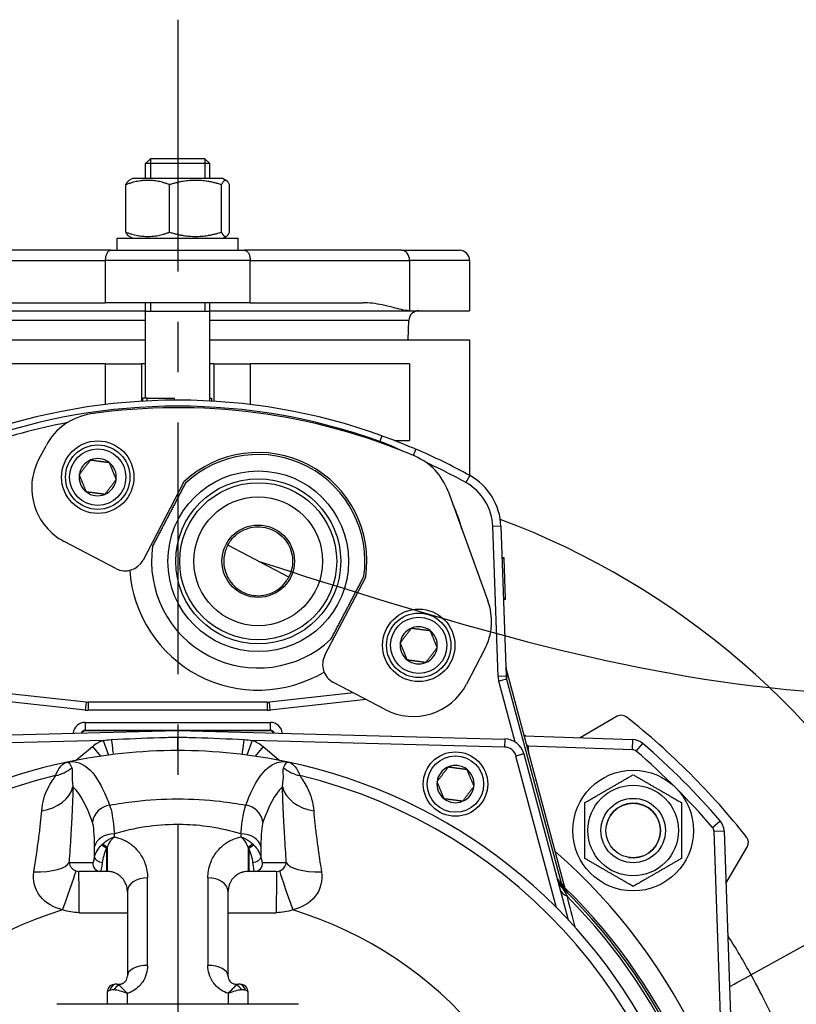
# Model space of a CAD drawing. Header units: millimetres. Extents: x 0 to 5940, y 0 to 4200.
# Tile 35 of 52: x 913 to 1106, y 3282 to 3527. Entities that reach past the tile are written whole.
import ezdxf

# ---------------------------------------------------------------- set-up
doc = ezdxf.new("R2010")
doc.units = ezdxf.units.MM
doc.header["$LTSCALE"] = 50
doc.linetypes.add('MITTE', pattern=[2, 1.25, -0.25, 0.25, -0.25])
for name, color, linetype in [('02-LINIE-035', 2, 'CONTINUOUS'), ('03-LINIE-050', 3, 'CONTINUOUS'), ('05-ACHSE', 1, 'MITTE')]:
    doc.layers.add(name, color=color, linetype=linetype)

msp = doc.modelspace()

# ---------------------------------------------------------------- linework, layer by layer
at = {"layer": '02-LINIE-035'}
for p, q in [((945.39, 3492.06), (944.03, 3490.84)), ((960.03, 3490.84), (944.03, 3490.84)), ((944.03, 3487.06), (944.03, 3490.84)), ((945.23, 3491.92), (945.23, 3487.06)), ((945.39, 3492.06), (958.66, 3492.06)), ((958.66, 3492.06), (960.03, 3490.84)), ((958.82, 3487.06), (958.82, 3491.92)), ((960.03, 3487.06), (960.03, 3490.84)), ((940.78, 3487.06), (939.9, 3486.56)), ((963.28, 3487.06), (940.78, 3487.06)), ((963.28, 3487.06), (964.16, 3486.56)), ((939.15, 3473.77), (939.15, 3485.56)), ((950.01, 3473.77), (950.01, 3485.56)), ((962.89, 3473.77), (962.89, 3485.56)), ((964.91, 3473.77), (964.91, 3485.56)), ((937.03, 3472.26), (967.03, 3472.26)), ((937.03, 3469.26), (937.03, 3472.26)), ((940.78, 3472.26), (939.9, 3472.77)), ((963.28, 3472.26), (964.16, 3472.77)), ((967.03, 3469.26), (967.03, 3472.26)), ((935.43, 3469.26), (896.42, 3469.26)), ((935.43, 3469.26), (943.14, 3469.26)), ((943.14, 3469.26), (960.92, 3469.26)), ((960.92, 3469.26), (968.63, 3469.26)), ((1007.64, 3469.26), (968.63, 3469.26)), ((1007.64, 3469.26), (1022.03, 3469.26)), ((894.43, 3466.76), (934.03, 3466.76)), ((970.03, 3466.76), (934.03, 3466.76)), ((934.03, 3466.76), (934.03, 3456.26)), ((970.03, 3466.76), (1009.62, 3466.76)), ((970.03, 3456.26), (970.03, 3466.76)), ((1024.53, 3466.76), (1009.62, 3466.76)), ((1009.62, 3466.76), (1009.62, 3454.26)), ((1024.53, 3466.76), (1024.53, 3454.26)), ((894.43, 3454.26), (944.03, 3454.26)), ((905.98, 3456.26), (934.03, 3456.26)), ((970.03, 3456.26), (934.03, 3456.26)), ((944.03, 3432.56), (944.03, 3456.26)), ((945.23, 3456.26), (945.23, 3454.06)), ((958.82, 3454.06), (958.82, 3456.26)), ((960.03, 3432.56), (960.03, 3456.26)), ((960.03, 3454.26), (1009.62, 3454.26)), ((970.03, 3456.26), (998.08, 3456.26)), ((1009.62, 3454.26), (1024.53, 3454.26)), ((944.03, 3451.85), (894.61, 3451.85)), ((960.03, 3454.06), (944.03, 3454.06)), ((1009.44, 3451.85), (960.03, 3451.85)), ((1009.28, 3447.06), (1009.44, 3451.85)), ((879.53, 3447.06), (944.03, 3447.06)), ((960.03, 3447.06), (1024.53, 3447.06)), ((1024.53, 3447.06), (1024.53, 3413.38)), ((934.03, 3441.06), (894.43, 3441.06)), ((934.03, 3441.06), (943.03, 3441.06)), ((934.03, 3441.06), (934.03, 3430.98)), ((943.03, 3441.06), (943.03, 3431.79)), ((944.03, 3441.06), (943.03, 3441.06)), ((961.03, 3441.06), (960.03, 3441.06)), ((961.03, 3441.06), (961.03, 3431.79)), ((961.03, 3441.06), (970.03, 3441.06)), ((970.03, 3441.06), (970.03, 3430.98)), ((1009.62, 3441.06), (970.03, 3441.06)), ((1009.62, 3441.06), (1009.62, 3422.06)), ((944.45, 3432.56), (943.37, 3432.56)), ((943.37, 3431.81), (943.37, 3432.56)), ((944.45, 3431.87), (944.45, 3432.56)), ((944.45, 3432.56), (951.22, 3432.56)), ((951.22, 3432.06), (951.22, 3432.56)), ((959.99, 3432.56), (960.41, 3432.56)), ((959.99, 3431.85), (959.99, 3432.56)), ((960.41, 3432.56), (960.41, 3431.83)), ((1002.75, 3423.23), (1002.24, 3421.82)), ((917.48, 3417.23), (919.32, 3420.74)), ((1002.24, 3421.82), (1002.15, 3421.57)), ((1005.88, 3422.06), (1009.62, 3422.06)), ((1011.17, 3419.91), (1010.49, 3418.33)), ((1024.58, 3413.35), (1023.61, 3411.6)), ((953.55, 3411.75), (943.41, 3392.37)), ((1019.18, 3409.46), (1029.09, 3382.24)), ((1032.32, 3400.75), (1030.32, 3400.68)), ((1031.62, 3363.44), (1030.32, 3400.68)), ((1032.32, 3400.75), (1033.62, 3363.51)), ((936.66, 3390.26), (923.81, 3396.99)), ((979.6, 3388.1), (964.45, 3396.03)), ((1033.09, 3392.94), (1032.59, 3392.92)), ((1033.09, 3392.77), (1032.59, 3392.75)), ((1033.09, 3392.77), (1033.09, 3392.94)), ((1033.45, 3382.73), (1033.09, 3392.77)), ((988.59, 3368.72), (998.74, 3388.1)), ((1033.45, 3382.73), (1032.95, 3382.72)), ((1033.45, 3382.6), (1032.95, 3382.59)), ((1033.45, 3382.6), (1033.45, 3382.73)), ((1028.28, 3370.15), (1023.79, 3361.58)), ((1033.62, 3365.5), (1033.62, 3365.5)), ((1048.46, 3310.13), (1033.62, 3365.5)), ((1033.62, 3365.49), (1033.72, 3362.82)), ((1048.46, 3310.13), (1033.62, 3365.49)), ((929.26, 3357.09), (890.64, 3361.3)), ((1003.55, 3355.24), (990.7, 3361.97)), ((1033.62, 3363.51), (1031.62, 3363.44)), ((1033.72, 3362.82), (1031.79, 3362.3)), ((1035.84, 3347.16), (1031.79, 3362.3)), ((1033.72, 3362.82), (1047.28, 3312.21)), ((929.04, 3355.1), (890.43, 3359.31)), ((995.68, 3359.37), (974.8, 3357.09)), ((929.26, 3357.09), (929.04, 3355.1)), ((974.26, 3357.06), (929.8, 3357.06)), ((929.8, 3357.06), (929.8, 3355.06)), ((974.26, 3357.06), (974.26, 3355.06)), ((975.02, 3355.1), (974.8, 3357.09)), ((998.86, 3357.7), (975.02, 3355.1)), ((974.26, 3355.06), (929.8, 3355.06)), ((929.03, 3352.06), (975.03, 3352.06)), ((929.03, 3352.06), (929.03, 3350.06)), ((975.03, 3352.06), (975.03, 3350.06)), ((1061.23, 3353.58), (1051.98, 3348.24)), ((870.76, 3347.93), (952.03, 3350.06)), ((975.03, 3350.06), (929.03, 3350.06)), ((929.03, 3350.06), (929.11, 3349.98)), ((949.03, 3349.98), (929.11, 3349.98)), ((952.03, 3350.06), (1033.3, 3347.93)), ((952.03, 3350.06), (952.03, 3348.4)), ((974.95, 3349.98), (955.03, 3349.98)), ((974.95, 3349.98), (975.03, 3350.06)), ((933.51, 3347.58), (870.81, 3345.94)), ((933.51, 3347.58), (934.84, 3343.95)), ((970.55, 3347.58), (969.21, 3343.95)), ((1033.24, 3345.94), (970.55, 3347.58)), ((1033.3, 3347.93), (1033.24, 3345.94)), ((1038.12, 3348.72), (1065.09, 3347.78)), ((1065.01, 3345.28), (1065.09, 3347.78)), ((1065.93, 3344.92), (1067.56, 3346.82)), ((927.01, 3342.82), (930.83, 3346.03)), ((930.83, 3346.03), (932.81, 3343.67)), ((973.23, 3346.03), (971.25, 3343.67)), ((973.23, 3346.03), (977.05, 3342.82)), ((1038, 3344.23), (1036.06, 3343.71)), ((1038, 3344.23), (1049.03, 3303.06)), ((1039.06, 3346.19), (1038.81, 3346.13)), ((1065.01, 3345.28), (1039.06, 3346.19)), ((1039.28, 3344.38), (1039.29, 3344.38)), ((1039.29, 3344.38), (1039.29, 3344.36)), ((927.01, 3342.82), (927.1, 3342.71)), ((977.05, 3342.82), (976.96, 3342.71)), ((1046.16, 3306.02), (1036.06, 3343.71)), ((1084.89, 3325.96), (1086.79, 3327.59)), ((1085.25, 3325.04), (1087.75, 3325.13)), ((1086.85, 3279.28), (1085.25, 3325.04)), ((1087.75, 3325.13), (1089.34, 3279.37)), ((934.38, 3320.72), (934.38, 3315.06)), ((934.53, 3321.03), (934.53, 3315.06)), ((961.77, 3319.97), (961.77, 3319.97)), ((969.53, 3321.03), (969.53, 3315.06)), ((969.68, 3320.72), (969.68, 3315.06)), ((1088.2, 3312.02), (1093.55, 3321.26)), ((943.18, 3318.64), (943.18, 3318.64)), ((960.28, 3317.37), (960.28, 3317.37)), ((960.88, 3318.64), (960.88, 3318.64)), ((932.95, 3315.06), (927.47, 3315.06)), ((934.38, 3315.06), (932.95, 3315.06)), ((934.53, 3315.06), (934.38, 3315.06)), ((969.68, 3315.06), (969.53, 3315.06)), ((971.1, 3315.06), (969.68, 3315.06)), ((976.59, 3315.06), (971.1, 3315.06)), ((944.53, 3291.72), (944.53, 3313.44)), ((959.53, 3313.44), (959.53, 3291.72)), ((1136.37, 3312.56), (1094.48, 3289.37)), ((939.53, 3310.06), (939.53, 3289.06)), ((964.53, 3289.06), (964.53, 3310.06)), ((1047.28, 3312.21), (1047.04, 3312.15)), ((1048.02, 3310.51), (1048.02, 3310.51)), ((1048.47, 3310.07), (1048.47, 3310.07)), ((1048.48, 3310.06), (1048.48, 3310.06)), ((936.92, 3287.06), (936.53, 3287.06)), ((936.92, 3287.06), (937.53, 3287.06)), ((937.53, 3286.79), (937.53, 3287.06)), ((966.53, 3287.06), (967.14, 3287.06)), ((966.53, 3286.79), (966.53, 3287.06)), ((967.53, 3287.06), (967.14, 3287.06)), ((934.53, 3285.06), (934.53, 3282.06)), ((939.53, 3282.06), (939.53, 3284.78)), ((964.53, 3284.78), (964.53, 3282.06)), ((969.53, 3282.06), (969.53, 3285.06)), ((982.03, 3282.06), (922.03, 3282.06))]:
    msp.add_line(p, q, dxfattribs=at)
for centre, radius in [((932.16, 3412.94), 9), ((932.16, 3412.94), 8), ((932.16, 3412.94), 7), ((972.03, 3392.06), 22.44), ((972.03, 3392.06), 20.5), ((972.03, 3392.06), 19.5), ((972.03, 3392.06), 16), ((972.03, 3392.06), 9), ((1011.9, 3371.19), 9), ((1011.9, 3371.19), 8), ((1011.9, 3371.19), 7), ((1021.03, 3336.74), 8), ((1021.03, 3336.74), 7), ((1065.17, 3325.2), 15), ((1065.17, 3325.2), 11.25), ((1065.17, 3325.2), 8), ((1065.17, 3325.2), 8), ((1065.17, 3325.2), 6.77)]:
    msp.add_circle(centre, radius, dxfattribs=at)
for centre, radius, start, end in [((1022.03, 3466.76), 2.5, 0, 90), ((1011.94, 3451.76), 2.5, 90, 178), ((952.03, 3282.06), 150, 70.2372, 109.7628), ((952.03, 3282.06), 148.5, 70.2372, 109.7628), ((952.03, 3280.19), 150, 66.8569, 98.2712), ((932.61, 3413.79), 15, 98.2712, 152.3657), ((952.03, 3282.06), 147, 100.7438, 109.7628), ((952.03, 3282.06), 150, 61.0746, 66.7807), ((932.16, 3412.94), 4.62, 52.4483, 112.4483), ((972.03, 3392.06), 27, 351.5538, 133.1775), ((972.03, 3392.06), 26.5, 351.7357, 132.9956), ((1005.09, 3404.33), 15, 20, 66.8569), ((930.77, 3410.28), 15, 152.3657, 242.3657), ((932.16, 3412.94), 4.62, 112.4483, 172.4483), ((932.16, 3412.94), 4.62, 352.4483, 52.4483), ((952.03, 3282.06), 148, 61.0746, 65.3627), ((932.16, 3412.94), 4.62, 172.4483, 232.4483), ((1017.32, 3400.22), 15, 2, 61.0746), ((932.16, 3412.94), 4.62, 292.4483, 352.4483), ((1017.32, 3400.22), 13, 2, 61.0746), ((932.16, 3412.94), 4.62, 232.4483, 292.4483), ((991.59, 3392.17), 32, 14.2901, 25.7099), ((962.38, 3216.22), 198.88, 28.9749, 69.4608), ((972.03, 3392.06), 26.5, 171.7357, 312.9956), ((938.98, 3394.69), 5, 242.3657, 332.3657), ((972.03, 3392.06), 32, 184.0161, 300.7153), ((1014.99, 3377.11), 15, 332.3657, 20), ((1011.9, 3371.19), 4.62, 112.4483, 172.4483), ((1011.9, 3371.19), 4.62, 52.4483, 112.4483), ((1011.9, 3371.19), 4.62, 352.4483, 52.4483), ((1011.9, 3371.19), 4.62, 172.4483, 232.4483), ((993.02, 3366.4), 5, 152.3657, 242.3657), ((1011.9, 3371.19), 4.62, 292.4483, 352.4483), ((1011.9, 3371.19), 4.62, 232.4483, 292.4483), ((1010.5, 3368.53), 15, 242.3657, 332.3657), ((929.8, 3362.06), 5, 263.7858, 270), ((974.26, 3362.06), 5, 270, 276.2142), ((929.8, 3362.06), 7, 263.7858, 270), ((974.26, 3362.06), 7, 270, 276.2142), ((1062.23, 3351.85), 2, 51.7487, 120), ((952.03, 3212.06), 180, 38.2513, 51.7487), ((936.62, 3339.13), 9, 110.2169, 130), ((967.44, 3339.13), 9, 50, 69.7831), ((1033.17, 3342.94), 5, 15, 88.5), ((1064.95, 3343.78), 4, 49.3932, 88), ((952.03, 3212.06), 177.5, 40.6068, 49.3932), ((952.03, 3212.06), 133, 78.0776, 101.9224), ((1033.17, 3342.94), 3, 15, 88.5), ((1029.29, 3344.03), 10, 2, 12.4775), ((1064.95, 3343.78), 1.5, 49.3932, 88), ((952.03, 3212.06), 175, 40.6068, 49.3932), ((952.03, 3212.06), 133, 101.9224, 144.7955), ((926.36, 3343.58), 1, 281.0422, 310), ((977.69, 3343.58), 1, 230, 258.9578), ((952.03, 3212.06), 133, 25.2045, 78.0776), ((1021.03, 3336.74), 4.62, 112.6173, 172.6173), ((1021.03, 3336.74), 4.62, 52.6173, 112.6173), ((1021.03, 3336.74), 4.62, 352.6173, 52.6173), ((952.03, 3212.06), 130.37, 103.4591, 247.448), ((952.03, 3212.06), 130.37, 292.552, 76.5409), ((1021.03, 3336.74), 4.62, 172.6173, 232.6173), ((1021.03, 3336.74), 4.62, 292.6173, 352.6173), ((952.03, 3212.06), 124.09, 78.7629, 78.7633), ((1021.03, 3336.74), 4.62, 232.6173, 292.6173), ((1065.17, 3325.2), 6.79, 260, 170), ((951.98, 3212.27), 120.79, 102.5185939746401, 102.5186286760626), ((952.03, 3212.06), 120, 100.6703, 100.6708), ((952.03, 3212.06), 120, 97.9969, 97.9973), ((952.03, 3212.06), 120, 82.0027, 82.0031), ((952.05, 3212.16), 120.9, 77.48136871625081, 77.4814050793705), ((952.03, 3212.05), 120.02, 106.4870867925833, 106.4871416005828), ((952.95, 3207.1), 123.05, 100.4799392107, 100.4799460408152), ((952.03, 3212.06), 118, 97.9174, 97.9188), ((952.03, 3212.06), 118, 82.0812, 82.0825), ((952.2, 3212.64), 119.4, 73.51391755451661, 73.51394786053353), ((1083.75, 3324.99), 4, 2, 40.6068), ((952.03, 3212.05), 118.02, 106.9003, 106.9004), ((952.02, 3212.03), 118.04, 73.10179702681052, 73.10184594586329), ((1083.75, 3324.99), 1.5, 2, 40.6068), ((1091.81, 3322.26), 2, 330, 38.2513), ((952.03, 3212.06), 143, 310.9811, 49.0189), ((1051.16, 3314.44), 5, 195, 225.9232), ((947.2, 3210.77), 142.5, 45.246, 45.3887), ((952.03, 3212.06), 137.5, 314.0768, 45.9232), ((952.03, 3212.06), 138, 314.1915, 45.8085), ((952.03, 3212.06), 136.85, 314.9689, 45.0311), ((952.03, 3212.06), 97.73, 107.0054, 239.2299), ((952.03, 3212.06), 97.73, 300.7701, 72.9946), ((936.53, 3285.06), 2, 90, 180), ((967.53, 3285.06), 2, 0, 90)]:
    msp.add_arc(centre, radius, start, end, dxfattribs=at)
for centre, major_axis, ratio, start_param, end_param in [((1007.64, 3466.76), (0, 2.5), 0.794421, 4.712389, 6.283185), ((1036.52, 3366.26), (-3, -0.1), 0.993293, 0, 0.228372), ((1036.61, 3363.61), (-0.18, 5.03), 0.993293, 1.570796, 1.799169), ((1036.61, 3363.61), (-0.11, 3.05), 0.984518, 1.570796, 1.799169), ((929.03, 3349.06), (2.12, -2.12), 0.999315, 2.356537, 3.820523), ((975.03, 3349.06), (2.12, 2.12), 0.999315, 5.604255, 7.068241), ((929.03, 3349.06), (0.71, -0.71), 0.996585, 2.356537, 3.54639), ((929.11, 3348.98), (0.708, -0.708), 0.999315, 2.356537, 3.454734), ((974.95, 3348.98), (0.708, 0.708), 0.999315, 5.970044, 7.068241), ((975.03, 3349.06), (0.71, 0.71), 0.996585, 5.878388, 7.068241), ((935.53, 3348.07), (0.48, -3.97), 0.006873, 4.784759, 6.283185), ((952.03, 3349.06), (0, -4), 0.00001, 0.018258, 1.404247), ((968.52, 3348.07), (-0.48, -3.97), 0.006873, 0, 1.498426), ((952.03, 3349.06), (0, -4), 0.00001, 0.003916, 0.00392), ((926.56, 3342.6), (0.77, -3.93), 0.00001, 1.480589, 1.480713), ((927.01, 3342.82), (2.57, -3.06), 0.00001, 5.006618, 5.006902), ((977.05, 3342.82), (-2.57, -3.06), 0.00001, 5.010172, 5.010456), ((977.5, 3342.6), (-0.77, -3.93), 0.00001, 1.480426, 1.480546), ((919.39, 3348.44), (-9.3, 3.69), 0.979433, 2.173457, 2.62901), ((984.67, 3348.44), (9.3, 3.69), 0.979433, 3.654175, 4.109728), ((916.14, 3337.41), (10, -0.12), 0.748421, 4.933077, 6.124919), ((987.92, 3337.41), (-10, -0.12), 0.748421, 0.158266, 1.350108), ((935.78, 3326.69), (4.7, 1.69), 0.974274, 1.371163, 2.659292), ((968.28, 3326.69), (4.7, -1.69), 0.974274, 0.4823, 1.77043), ((936.31, 3320.65), (-5, -0.04), 0.748861, 4.706775, 6.124799), ((934.28, 3212.07), (-1.04, -149.99), 0.012561, 2.409492, 2.417229), ((969.78, 3212.07), (-1.04, 149.99), 0.012561, 0.724364, 0.732101), ((967.75, 3320.65), (5, -0.04), 0.748861, 0.158387, 1.57641), ((929.78, 3211.08), (0.77, 147.76), 0.01024, 5.52742, 5.553436), ((935.94, 3319.36), (4.25, 3.89), 0.62067, 1.615698, 1.676513), ((934.38, 3320.45), (-1.59, 1.21), 0.104378, 4.791572, 5.734225), ((934.53, 3320.64), (-1.56, 1.26), 0.151736, 4.8343, 5.699416), ((934.03, 3319.89), (0, -2), 0.004144, 4.714901, 4.714944), ((936.09, 3319.24), (2.14, 5.36), 0.373031, 1.381084, 1.441958), ((969.53, 3320.64), (1.56, 1.26), 0.151736, 0.58377, 1.448885), ((967.97, 3319.24), (-2.14, 5.36), 0.373031, 4.841227, 4.902101), ((969.68, 3320.45), (1.59, 1.21), 0.104378, 0.54896, 1.491613), ((970.03, 3319.89), (0, -2), 0.004141, 1.568242, 1.568284), ((968.12, 3319.36), (4.25, -3.89), 0.62067, 1.465079, 1.525895), ((974.28, 3211.08), (0.77, -147.76), 0.01024, 3.871342, 3.897358), ((915.16, 3318.28), (9.98, -0.65), 0.329595, 4.850715, 6.172243), ((932.95, 3317.06), (0, -2), 0.994463, 4.609562, 6.283185), ((933.36, 3318.39), (-1.97, 0.35), 0.552034, 0.125692, 1.659702), ((970.7, 3318.39), (1.97, 0.35), 0.552034, 4.623483, 6.157494), ((971.1, 3317.06), (0, -2), 0.994463, 0, 1.673623), ((988.9, 3318.28), (-9.98, -0.65), 0.329595, 0.110942, 1.43247), ((923.37, 3305.77), (3.37, 9.42), 0.015644, 4.691397, 6.247549), ((927.47, 3305.06), (0, 10), 0.006687, 4.687077, 6.283185), ((976.59, 3305.06), (0, 10), 0.006687, 0, 1.596108), ((980.69, 3305.77), (-3.37, 9.42), 0.015644, 0.035637, 1.591788), ((944.53, 3310.06), (-5, 0), 0.675862, 4.712389, 6.283185), ((959.53, 3310.06), (5, 0), 0.675862, 0, 1.570796), ((1051.82, 3311.96), (-4.83, -1.29), 0.661971, 0, 0.717845), ((1048.73, 3312.6), (-1.39, -1.44), 0.685613, 5.561339, 6.020176), ((1051.16, 3312.95), (-2.26, 3.83), 0.876884, 1.264014, 1.8641), ((1052.36, 3313.26), (-3.52, -3.55), 0.998651, 5.754706, 6.283185), ((952.03, 3668.25), (-3635.31, 0), 0.099977, 1.564058, 1.567358), ((952.03, 3668.25), (-3635.31, 0), 0.099977, 1.574235, 1.577535), ((944.53, 3289.06), (-5, 0), 0.531034, 4.712389, 6.283185), ((959.53, 3289.06), (5, 0), 0.531034, 0, 1.570796), ((1094.85, 3289.57), (8.79, 4.77), 0.00036, 3.998464, 4.669966), ((936.92, 3285.06), (0, 2), 0.898656, 0, 1.323775), ((937.53, 3284.9), (-0.8, -1.83), 0.76049, 3.664735, 4.642436), ((966.53, 3284.9), (0.8, -1.83), 0.76049, 1.64075, 2.618451), ((967.14, 3285.06), (0, 2), 0.898656, 4.95941, 6.283185)]:
    msp.add_ellipse(centre, major_axis=major_axis, ratio=ratio, start_param=start_param, end_param=end_param, dxfattribs=at)
for points, weights in [([(950.01, 3485.56), (944.58, 3487.56), (939.15, 3485.56)], [1, 1.15470053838, 1]), ([(939.15, 3485.56), (939.55, 3486.35), (939.9, 3486.56)], [1, 1.0562434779, 1.07159079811]), ([(962.89, 3485.56), (956.45, 3487.56), (950.01, 3485.56)], [1, 1.15470053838, 1]), ([(964.91, 3485.56), (963.9, 3487.56), (962.89, 3485.56)], [1, 1.15470053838, 1]), ([(939.15, 3473.77), (944.58, 3471.77), (950.01, 3473.77)], [1, 1.15470053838, 1]), ([(939.9, 3472.77), (939.55, 3472.97), (939.15, 3473.77)], [1.07159079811, 1.0562434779, 1]), ([(950.01, 3473.77), (956.45, 3471.77), (962.89, 3473.77)], [1, 1.15470053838, 1]), ([(962.89, 3473.77), (963.9, 3471.77), (964.91, 3473.77)], [1, 1.15470053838, 1]), ([(927.58, 3413.54), (928.99, 3415.37), (930.4, 3417.2)], [1.21650635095, 1.40470053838, 1.21650635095]), ([(930.4, 3417.2), (932.69, 3416.9), (934.98, 3416.6)], [1.21650635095, 1.40470053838, 1.21650635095]), ([(934.98, 3416.6), (935.86, 3414.46), (936.74, 3412.33)], [1.21650635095, 1.40470053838, 1.21650635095]), ([(929.35, 3409.27), (928.47, 3411.41), (927.58, 3413.54)], [1.21650635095, 1.40470053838, 1.21650635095]), ([(936.74, 3412.33), (935.33, 3410.5), (933.93, 3408.67)], [1.21650635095, 1.40470053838, 1.21650635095]), ([(953.96, 3411.45), (949.88, 3403.66), (945.8, 3395.87)], [1.09087378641, 1.15632621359, 1.09087378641]), ([(933.93, 3408.67), (931.64, 3408.97), (929.35, 3409.27)], [1.21650635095, 1.40470053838, 1.21650635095]), ([(990.1, 3372.68), (994.18, 3380.47), (998.25, 3388.25)], [1.09087378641, 1.15632621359, 1.09087378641]), ([(1007.32, 3371.8), (1008.72, 3373.63), (1010.13, 3375.46)], [1.21650635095, 1.40470053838, 1.21650635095]), ([(1010.13, 3375.46), (1012.42, 3375.16), (1014.71, 3374.85)], [1.21650635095, 1.40470053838, 1.21650635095]), ([(1014.71, 3374.85), (1015.59, 3372.72), (1016.47, 3370.58)], [1.21650635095, 1.40470053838, 1.21650635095]), ([(1009.08, 3367.53), (1008.2, 3369.66), (1007.32, 3371.8)], [1.21650635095, 1.40470053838, 1.21650635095]), ([(1016.47, 3370.58), (1015.07, 3368.75), (1013.66, 3366.92)], [1.21650635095, 1.40470053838, 1.21650635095]), ([(1013.66, 3366.92), (1011.37, 3367.23), (1009.08, 3367.53)], [1.21650635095, 1.40470053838, 1.21650635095]), ([(1016.45, 3337.34), (1017.85, 3339.17), (1019.25, 3341.01)], [1.21650635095, 1.40470053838, 1.21650635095]), ([(1019.25, 3341.01), (1021.54, 3340.71), (1023.83, 3340.41)], [1.21650635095, 1.40470053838, 1.21650635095]), ([(1023.83, 3340.41), (1024.72, 3338.28), (1025.61, 3336.15)], [1.21650635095, 1.40470053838, 1.21650635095]), ([(1018.22, 3333.07), (1017.34, 3335.21), (1016.45, 3337.34)], [1.21650635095, 1.40470053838, 1.21650635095]), ([(1053.17, 3332.13), (1059.17, 3335.59), (1065.17, 3339.06)], [1, 1.15470053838, 1]), ([(1065.17, 3339.06), (1071.17, 3335.59), (1077.17, 3332.13)], [1, 1.15470053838, 1]), ([(1025.61, 3336.15), (1024.21, 3334.31), (1022.81, 3332.48)], [1.21650635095, 1.40470053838, 1.21650635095]), ([(1022.81, 3332.48), (1020.52, 3332.78), (1018.22, 3333.07)], [1.21650635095, 1.40470053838, 1.21650635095]), ([(1053.17, 3318.27), (1053.17, 3325.2), (1053.17, 3332.13)], [1, 1.15470053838, 1]), ([(1077.17, 3332.13), (1077.17, 3325.2), (1077.17, 3318.27)], [1, 1.15470053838, 1]), ([(1065.17, 3311.34), (1059.17, 3314.81), (1053.17, 3318.27)], [1, 1.15470053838, 1]), ([(1077.17, 3318.27), (1071.17, 3314.81), (1065.17, 3311.34)], [1, 1.15470053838, 1])]:
    msp.add_rational_spline(points, weights, degree=2, dxfattribs=at)
for points, knots in [([(935.43, 3469.26), (935.43, 3469.26), (935.43, 3469.26), (935.32, 3469.26), (935.22, 3469.24), (935.01, 3469.16), (934.92, 3469.1), (934.66, 3468.88), (934.51, 3468.68), (934.28, 3468.21), (934.18, 3467.94), (934.06, 3467.37), (934.03, 3467.07), (934.03, 3466.76)], [-0.0007591, -0.0007591, -0.0007591, -0.0007591, 0, 0, 0.059883, 0.059883, 0.1193751, 0.1193751, 0.2210258, 0.2210258, 0.3159514, 0.3159514, 0.4077297, 0.4077297, 0.4077297, 0.4077297]), ([(968.63, 3469.26), (968.63, 3469.26), (968.63, 3469.26), (968.74, 3469.26), (968.84, 3469.24), (969.04, 3469.16), (969.14, 3469.1), (969.4, 3468.88), (969.55, 3468.68), (969.78, 3468.21), (969.88, 3467.94), (970, 3467.37), (970.03, 3467.07), (970.03, 3466.76)], [-0.4075085, -0.4075085, -0.4075085, -0.4075085, -0.4067513, -0.4067513, -0.347012, -0.347012, -0.2876627, -0.2876627, -0.1862559, -0.1862559, -0.0915581, -0.0915581, 0, 0, 0, 0]), ([(1009.62, 3454.26), (1008.98, 3454.26), (1008.28, 3454.39), (1006.88, 3454.71), (1006.18, 3454.9), (1004.69, 3455.27), (1003.65, 3455.52), (1002.06, 3455.85), (1001.25, 3456), (999.63, 3456.2), (998.82, 3456.26), (998.08, 3456.26)], [0, 0, 0, 0, 0.317837, 0.317837, 0.635674, 0.635674, 1.065835, 1.065835, 1.430553, 1.430553, 1.795271, 1.795271, 1.795271, 1.795271]), ([(1002.75, 3423.23), (1005.29, 3422.31), (1007.81, 3421.33), (1010.3, 3420.28), (1010.59, 3420.16), (1010.88, 3420.04), (1011.17, 3419.91)], [0, 0, 0, 0, 0.896485, 0.896485, 0.896485, 1, 1, 1, 1]), ([(964.45, 3396.03), (964.66, 3396.43), (964.92, 3396.84), (965.69, 3397.86), (966.29, 3398.45), (967.52, 3399.37), (968.24, 3399.77), (969.77, 3400.35), (970.57, 3400.52), (972.08, 3400.65), (972.91, 3400.61), (974.52, 3400.28), (975.31, 3399.99), (976.68, 3399.28), (977.36, 3398.8), (978.55, 3397.65), (979.06, 3396.99), (979.81, 3395.68), (980.13, 3394.93), (980.52, 3393.34), (980.6, 3392.52), (980.55, 3390.98), (980.4, 3390.16), (980, 3388.94), (979.81, 3388.5), (979.6, 3388.1)], [5.831266, 5.831266, 5.831266, 5.831266, 5.975417, 5.975417, 6.208434, 6.208434, 6.437234, 6.437234, 6.666034, 6.666034, 6.897254, 6.897254, 7.128474, 7.128474, 7.359694, 7.359694, 7.590913, 7.590913, 7.819713, 7.819713, 8.048513, 8.048513, 8.281531, 8.281531, 8.425681, 8.425681, 8.425681, 8.425681]), ([(964.45, 3396.03), (964.25, 3395.63), (964.06, 3395.19), (963.66, 3393.97), (963.51, 3393.14), (963.46, 3391.61), (963.54, 3390.78), (963.93, 3389.2), (964.25, 3388.44), (965, 3387.13), (965.51, 3386.47), (966.7, 3385.33), (967.38, 3384.85), (968.75, 3384.13), (969.53, 3383.84), (971.15, 3383.52), (971.98, 3383.48), (973.49, 3383.6), (974.29, 3383.78), (975.82, 3384.35), (976.54, 3384.76), (977.77, 3385.68), (978.36, 3386.27), (979.14, 3387.29), (979.39, 3387.7), (979.6, 3388.1)], [1.409341, 1.409341, 1.409341, 1.409341, 1.553492, 1.553492, 1.786509, 1.786509, 2.015309, 2.015309, 2.244109, 2.244109, 2.475329, 2.475329, 2.706549, 2.706549, 2.937769, 2.937769, 3.168988, 3.168988, 3.397789, 3.397789, 3.626589, 3.626589, 3.859606, 3.859606, 4.003757, 4.003757, 4.003757, 4.003757]), ([(1033.52, 3366.17), (1033.53, 3366.06), (1033.54, 3365.94), (1033.57, 3365.72), (1033.59, 3365.61), (1033.62, 3365.5)], [0, 0, 0, 0, 0.03423719, 0.03423719, 0.06803143, 0.06803143, 0.06803143, 0.06803143]), ([(1033.62, 3365.49), (1033.62, 3365.49), (1033.62, 3365.5), (1033.62, 3365.5), (1033.62, 3365.5), (1033.62, 3365.5)], [0, 0, 0, 0, 0.0004882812, 0.0004882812, 0.0007730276, 0.0007730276, 0.0007730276, 0.0007730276]), ([(935.54, 3347.78), (939.53, 3348.01), (943.53, 3348.18), (947.53, 3348.29), (949.03, 3348.34), (950.53, 3348.37), (952.03, 3348.4)], [0, 0, 0, 0, 0.727137, 0.727137, 0.727137, 1, 1, 1, 1]), ([(952.03, 3348.4), (953.53, 3348.37), (955.03, 3348.34), (956.53, 3348.29), (960.53, 3348.18), (964.52, 3348.01), (968.52, 3347.78)], [0, 0, 0, 0, 0.272863, 0.272863, 0.272863, 1, 1, 1, 1]), ([(1038.69, 3346.59), (1038.76, 3346.52), (1038.83, 3346.45), (1038.9, 3346.38), (1038.96, 3346.32), (1039.01, 3346.26), (1039.06, 3346.19)], [0.94892857, 0.94892857, 0.94892857, 0.94892857, 0.97683477, 0.97683477, 0.97683477, 1, 1, 1, 1]), ([(921.69, 3338.85), (922.02, 3339.71), (922.39, 3340.41), (922.8, 3340.94), (923.2, 3341.45), (923.62, 3341.82), (924.06, 3342.02), (924.22, 3342.1), (924.39, 3342.16), (924.55, 3342.19)], [0, 0, 0, 0, 0.4321887, 0.4321887, 0.4321887, 0.8458026, 0.8458026, 0.8458026, 1, 1, 1, 1]), ([(924.55, 3342.19), (926.62, 3342.63), (928.53, 3341.94), (930.28, 3340.17), (931.75, 3338.69), (933.09, 3336.44), (934.34, 3333.44), (934.6, 3332.83), (934.85, 3332.19), (935.1, 3331.52)], [0, 0, 0, 0, 0.497038, 0.497038, 0.497038, 0.91486, 0.91486, 0.91486, 1, 1, 1, 1]), ([(968.96, 3331.52), (969.97, 3334.28), (971.05, 3336.52), (972.21, 3338.23), (973.27, 3339.79), (974.4, 3340.91), (975.59, 3341.58), (976.1, 3341.87), (976.63, 3342.08), (977.18, 3342.2), (977.93, 3342.36), (978.7, 3342.36), (979.51, 3342.19)], [0, 0, 0, 0, 0.349626, 0.349626, 0.349626, 0.668314, 0.668314, 0.668314, 0.80729, 0.80729, 0.80729, 1, 1, 1, 1]), ([(979.51, 3342.19), (979.97, 3342.09), (980.43, 3341.83), (980.86, 3341.39), (981.31, 3340.94), (981.73, 3340.31), (982.1, 3339.51), (982.19, 3339.3), (982.28, 3339.08), (982.37, 3338.85)], [0, 0, 0, 0, 0.4330124, 0.4330124, 0.4330124, 0.8836623, 0.8836623, 0.8836623, 1, 1, 1, 1]), ([(925.72, 3340.77), (925.8, 3340.58), (925.81, 3340.33), (925.81, 3340.02), (925.81, 3339.73), (925.8, 3339.37), (925.79, 3338.97), (925.78, 3338.2), (925.8, 3337.25), (926, 3336.11)], [0, 0, 0, 0, 0.265918, 0.265918, 0.265918, 0.519268, 0.519268, 0.519268, 1, 1, 1, 1]), ([(978.06, 3336.11), (978.26, 3337.25), (978.28, 3338.2), (978.27, 3338.97), (978.26, 3339.37), (978.25, 3339.73), (978.25, 3340.02), (978.25, 3340.18), (978.25, 3340.32), (978.26, 3340.44), (978.28, 3340.56), (978.3, 3340.67), (978.34, 3340.77)], [0, 0, 0, 0, 0.481674, 0.481674, 0.481674, 0.73493, 0.73493, 0.73493, 0.86684, 0.86684, 0.86684, 1, 1, 1, 1]), ([(918.24, 3330.08), (918.39, 3332.23), (919, 3334.06), (919.73, 3335.56), (920.09, 3336.32), (920.5, 3336.99), (920.87, 3337.55), (921.07, 3337.87), (921.27, 3338.15), (921.42, 3338.39), (921.53, 3338.57), (921.62, 3338.72), (921.69, 3338.85)], [0, 0, 0, 0, 0.5, 0.5, 0.5, 0.751514, 0.751514, 0.751514, 0.895882, 0.895882, 0.895882, 1, 1, 1, 1]), ([(982.37, 3338.85), (982.53, 3338.54), (982.84, 3338.1), (983.19, 3337.55), (983.37, 3337.27), (983.55, 3336.98), (983.74, 3336.65), (983.94, 3336.32), (984.14, 3335.96), (984.33, 3335.57), (985.06, 3334.06), (985.67, 3332.24), (985.82, 3330.08)], [0, 0, 0, 0, 0.248443, 0.248443, 0.248443, 0.371015, 0.371015, 0.371015, 0.499544, 0.499544, 0.499544, 1, 1, 1, 1]), ([(926, 3336.11), (925.98, 3334.82), (925.94, 3333.45), (925.88, 3331.98), (925.86, 3331.5), (925.84, 3331.01), (925.82, 3330.51), (925.81, 3330.29), (925.8, 3330.06), (925.78, 3329.84)], [0, 0, 0, 0, 0.677989, 0.677989, 0.677989, 0.90028, 0.90028, 0.90028, 1, 1, 1, 1]), ([(930.85, 3327.32), (929.44, 3331.31), (927.89, 3334.15), (926.18, 3335.92), (926.12, 3335.99), (926.06, 3336.05), (926, 3336.11)], [0, 0, 0, 0, 0.965203, 0.965203, 0.965203, 1, 1, 1, 1]), ([(978.06, 3336.11), (978, 3336.05), (977.94, 3335.99), (977.88, 3335.92), (976.16, 3334.15), (974.62, 3331.31), (973.21, 3327.32)], [0, 0, 0, 0, 0.034797, 0.034797, 0.034797, 1, 1, 1, 1]), ([(978.27, 3329.84), (978.25, 3330.23), (978.24, 3330.63), (978.22, 3331.01), (978.2, 3331.34), (978.19, 3331.66), (978.18, 3331.98), (978.12, 3333.44), (978.08, 3334.83), (978.06, 3336.11)], [0, 0, 0, 0, 0.174828, 0.174828, 0.174828, 0.322261, 0.322261, 0.322261, 1, 1, 1, 1]), ([(935.1, 3331.52), (937.16, 3331.89), (939.24, 3332.2), (941.35, 3332.44), (944.88, 3332.85), (948.4, 3333.05), (951.97, 3333.05), (951.99, 3333.05), (952.01, 3333.05), (952.02, 3333.05), (955.58, 3333.05), (959.1, 3332.85), (962.62, 3332.46), (964.75, 3332.21), (966.87, 3331.9), (968.96, 3331.52)], [0.0000004, 0.0000004, 0.0000004, 0.0000004, 0.1862605, 0.1862605, 0.1862605, 0.4985428, 0.4985428, 0.4985428, 0.5, 0.5, 0.5, 0.8111526, 0.8111526, 0.8111526, 0.9999997, 0.9999997, 0.9999997, 0.9999997]), ([(916.32, 3314.93), (916.77, 3317.84), (917.16, 3320.59), (917.5, 3323.18), (917.58, 3323.82), (917.66, 3324.45), (917.74, 3325.06), (917.81, 3325.66), (917.88, 3326.26), (917.94, 3326.83), (917.95, 3326.92), (917.96, 3327.01), (917.97, 3327.1), (918.08, 3328.15), (918.17, 3329.15), (918.24, 3330.08)], [0, 0, 0, 0, 0.504061, 0.504061, 0.504061, 0.628889, 0.628889, 0.628889, 0.753092, 0.753092, 0.753092, 0.772384, 0.772384, 0.772384, 1, 1, 1, 1]), ([(925.78, 3329.84), (925.78, 3329.81), (925.78, 3329.77), (925.78, 3329.74), (925.74, 3328.98), (925.7, 3328.21), (925.66, 3327.42), (925.6, 3326.26), (925.53, 3325.06), (925.46, 3323.83), (925.33, 3321.73), (925.2, 3319.53), (925.05, 3317.27)], [0, 0, 0, 0, 0.009223, 0.009223, 0.009223, 0.207241, 0.207241, 0.207241, 0.5, 0.5, 0.5, 1, 1, 1, 1]), ([(979.01, 3317.27), (978.86, 3319.53), (978.73, 3321.72), (978.6, 3323.82), (978.53, 3325.04), (978.46, 3326.25), (978.4, 3327.41), (978.36, 3328.21), (978.32, 3328.98), (978.28, 3329.73), (978.28, 3329.77), (978.28, 3329.8), (978.27, 3329.84)], [0, 0, 0, 0, 0.5, 0.5, 0.5, 0.791988, 0.791988, 0.791988, 0.990248, 0.990248, 0.990248, 1, 1, 1, 1]), ([(985.82, 3330.08), (985.9, 3329.06), (985.99, 3327.98), (986.11, 3326.83), (986.18, 3326.25), (986.24, 3325.66), (986.32, 3325.05), (986.39, 3324.44), (986.47, 3323.81), (986.55, 3323.17), (986.69, 3322.11), (986.84, 3321.03), (987, 3319.91), (987.23, 3318.3), (987.48, 3316.64), (987.74, 3314.93)], [0, 0, 0, 0, 0.247747, 0.247747, 0.247747, 0.372352, 0.372352, 0.372352, 0.497319, 0.497319, 0.497319, 0.703638, 0.703638, 0.703638, 1, 1, 1, 1]), ([(967.75, 3324.39), (965.28, 3325.13), (962.7, 3325.71), (960.05, 3326.11), (957.84, 3326.44), (955.6, 3326.63), (953.33, 3326.69), (952.89, 3326.7), (952.44, 3326.7), (952, 3326.7), (952, 3326.7), (951.99, 3326.7), (951.99, 3326.7), (949.26, 3326.7), (946.59, 3326.49), (943.94, 3326.09), (941.3, 3325.7), (938.75, 3325.12), (936.31, 3324.39)], [0, 0, 0, 0, 0.250151, 0.250151, 0.250151, 0.459302, 0.459302, 0.459302, 0.5, 0.5, 0.5, 0.500476, 0.500476, 0.500476, 0.751079, 0.751079, 0.751079, 1, 1, 1, 1]), ([(933.34, 3321.82), (933.66, 3322.13), (934.01, 3322.42), (934.37, 3322.67), (934.98, 3323.08), (935.65, 3323.41), (936.31, 3323.62)], [0, 0, 0, 0, 0.3773337, 0.3773337, 0.3773337, 0.9999323, 0.9999323, 0.9999323, 0.9999323]), ([(934.53, 3321.03), (934.67, 3321.43), (934.86, 3321.81), (935.06, 3322.16), (935.26, 3322.48), (935.48, 3322.78), (935.71, 3323.05), (935.81, 3323.16), (935.92, 3323.27), (936.02, 3323.37), (936.07, 3323.41), (936.12, 3323.46), (936.17, 3323.5), (936.19, 3323.52), (936.22, 3323.54), (936.24, 3323.56), (936.25, 3323.57), (936.27, 3323.58), (936.28, 3323.59), (936.28, 3323.6), (936.29, 3323.6), (936.3, 3323.61), (936.3, 3323.61), (936.3, 3323.61), (936.3, 3323.61), (936.31, 3323.62), (936.31, 3323.62), (936.31, 3323.62)], [0, 0, 0, 0, 0.372379, 0.372379, 0.372379, 0.720983, 0.720983, 0.720983, 0.867591, 0.867591, 0.867591, 0.935969, 0.935969, 0.935969, 0.968822, 0.968822, 0.968822, 0.98477, 0.98477, 0.98477, 0.992543, 0.992543, 0.992543, 0.995838, 0.995838, 0.995838, 1, 1, 1, 1]), ([(936.31, 3323.62), (936.51, 3323.58), (936.7, 3323.54), (936.89, 3323.5), (937.64, 3323.31), (938.34, 3323.03), (938.98, 3322.7), (939.37, 3322.51), (939.72, 3322.29), (940.06, 3322.06), (940.29, 3321.9), (940.51, 3321.73), (940.73, 3321.56), (941.25, 3321.13), (941.72, 3320.66), (942.12, 3320.18), (942.28, 3319.98), (942.44, 3319.78), (942.58, 3319.57), (943.16, 3318.76), (943.61, 3317.88), (943.93, 3316.97), (944.33, 3315.84), (944.53, 3314.66), (944.53, 3313.44)], [0, 0, 0, 0, 0.03379, 0.03379, 0.03379, 0.169557, 0.169557, 0.169557, 0.25, 0.25, 0.25, 0.306466, 0.306466, 0.306466, 0.444259, 0.444259, 0.444259, 0.5, 0.5, 0.5, 0.721826, 0.721826, 0.721826, 1, 1, 1, 1]), ([(959.53, 3313.44), (959.53, 3314.66), (959.73, 3315.84), (960.13, 3316.97), (960.45, 3317.88), (960.89, 3318.76), (961.47, 3319.57), (961.62, 3319.78), (961.77, 3319.98), (961.94, 3320.18), (962.34, 3320.66), (962.81, 3321.13), (963.33, 3321.56), (963.54, 3321.73), (963.77, 3321.9), (964, 3322.06), (964.34, 3322.29), (964.69, 3322.51), (965.07, 3322.7), (965.72, 3323.03), (966.42, 3323.31), (967.17, 3323.5), (967.36, 3323.54), (967.55, 3323.58), (967.75, 3323.62)], [0, 0, 0, 0, 0.278174, 0.278174, 0.278174, 0.5, 0.5, 0.5, 0.555741, 0.555741, 0.555741, 0.693534, 0.693534, 0.693534, 0.75, 0.75, 0.75, 0.830443, 0.830443, 0.830443, 0.96621, 0.96621, 0.96621, 1, 1, 1, 1]), ([(967.75, 3323.62), (968.41, 3323.41), (969.08, 3323.08), (969.68, 3322.67), (970.05, 3322.42), (970.4, 3322.13), (970.72, 3321.82)], [0.0000677, 0.0000677, 0.0000677, 0.0000677, 0.6226663, 0.6226663, 0.6226663, 1, 1, 1, 1]), ([(969.53, 3321.03), (969.38, 3321.43), (969.2, 3321.81), (969, 3322.16), (968.8, 3322.48), (968.58, 3322.78), (968.35, 3323.05), (968.25, 3323.16), (968.14, 3323.27), (968.04, 3323.37), (967.99, 3323.41), (967.94, 3323.46), (967.89, 3323.5), (967.86, 3323.52), (967.84, 3323.54), (967.82, 3323.56), (967.8, 3323.57), (967.79, 3323.58), (967.78, 3323.59), (967.77, 3323.6), (967.77, 3323.6), (967.76, 3323.61), (967.76, 3323.61), (967.76, 3323.61), (967.76, 3323.61), (967.75, 3323.62), (967.75, 3323.62), (967.75, 3323.62)], [0, 0, 0, 0, 0.372379, 0.372379, 0.372379, 0.720983, 0.720983, 0.720983, 0.867591, 0.867591, 0.867591, 0.935969, 0.935969, 0.935969, 0.968822, 0.968822, 0.968822, 0.98477, 0.98477, 0.98477, 0.992543, 0.992543, 0.992543, 0.995838, 0.995838, 0.995838, 1, 1, 1, 1]), ([(931.38, 3318.6), (931.48, 3319.12), (931.69, 3319.65), (932.01, 3320.18), (932.3, 3320.67), (932.67, 3321.14), (933.09, 3321.57)], [0, 0, 0, 0, 0.517979, 0.517979, 0.517979, 1, 1, 1, 1]), ([(933.34, 3317.28), (933.4, 3317.82), (933.53, 3318.42), (933.72, 3319.03), (933.9, 3319.6), (934.13, 3320.17), (934.38, 3320.72)], [0, 0, 0, 0, 0.517352, 0.517352, 0.517352, 1, 1, 1, 1]), ([(970.72, 3317.28), (970.66, 3317.82), (970.53, 3318.42), (970.34, 3319.03), (970.16, 3319.6), (969.93, 3320.17), (969.68, 3320.72)], [0, 0, 0, 0, 0.517352, 0.517352, 0.517352, 1, 1, 1, 1]), ([(970.97, 3321.57), (971.39, 3321.14), (971.76, 3320.67), (972.05, 3320.18), (972.36, 3319.65), (972.58, 3319.12), (972.68, 3318.6)], [0, 0, 0, 0, 0.482021, 0.482021, 0.482021, 1, 1, 1, 1]), ([(925.05, 3317.27), (925.67, 3317.27), (926.29, 3317.27), (928.27, 3317.27), (929.62, 3317.27), (930.98, 3317.27)], [0, 0, 0, 0, 0.315066, 0.315066, 1, 1, 1, 1]), ([(925.05, 3317.27), (925.07, 3317.05), (925.13, 3316.83), (925.23, 3316.61), (925.31, 3316.42), (925.42, 3316.22), (925.58, 3316.01), (925.58, 3316.01), (925.59, 3316.01), (925.59, 3316), (925.72, 3315.84), (925.89, 3315.67), (926.1, 3315.51), (926.1, 3315.51), (926.11, 3315.51), (926.11, 3315.5), (926.29, 3315.38), (926.51, 3315.26), (926.74, 3315.18)], [0, 0, 0, 0, 0.315553, 0.315553, 0.315553, 0.583864, 0.583864, 0.583864, 0.589444, 0.589444, 0.589444, 0.809999, 0.809999, 0.809999, 0.814148, 0.814148, 0.814148, 1, 1, 1, 1]), ([(930.98, 3317.27), (931.01, 3317.27), (931.05, 3317.33), (931.1, 3317.44), (931.15, 3317.55), (931.2, 3317.72), (931.25, 3317.94), (931.29, 3318.13), (931.34, 3318.35), (931.38, 3318.6)], [0, 0, 0, 0, 0.346227, 0.346227, 0.346227, 0.692595, 0.692595, 0.692595, 1, 1, 1, 1]), ([(972.68, 3318.6), (972.72, 3318.35), (972.77, 3318.13), (972.81, 3317.94), (972.86, 3317.72), (972.91, 3317.55), (972.96, 3317.44), (973, 3317.33), (973.05, 3317.27), (973.08, 3317.27)], [0, 0, 0, 0, 0.307405, 0.307405, 0.307405, 0.653773, 0.653773, 0.653773, 1, 1, 1, 1]), ([(973.08, 3317.27), (974.44, 3317.27), (975.79, 3317.27), (977.76, 3317.27), (978.39, 3317.27), (979.01, 3317.27)], [0, 0, 0, 0, 0.684934, 0.684934, 1, 1, 1, 1]), ([(977.32, 3315.18), (977.51, 3315.25), (977.69, 3315.34), (977.84, 3315.44), (977.88, 3315.46), (977.92, 3315.49), (977.96, 3315.51), (978.14, 3315.64), (978.29, 3315.79), (978.41, 3315.93), (978.43, 3315.96), (978.46, 3315.99), (978.48, 3316.01), (978.63, 3316.2), (978.74, 3316.39), (978.82, 3316.57), (978.92, 3316.81), (978.98, 3317.04), (979.01, 3317.27)], [0, 0, 0, 0, 0.151994, 0.151994, 0.151994, 0.190307, 0.190307, 0.190307, 0.378776, 0.378776, 0.378776, 0.416394, 0.416394, 0.416394, 0.66801, 0.66801, 0.66801, 1, 1, 1, 1]), ([(923.45, 3305.52), (921.27, 3306.03), (919.23, 3307.13), (917.87, 3308.87), (916.51, 3310.61), (915.99, 3312.83), (916.32, 3314.93)], [0, 0, 0, 0, 0.5, 0.5, 0.5, 1, 1, 1, 1]), ([(939.53, 3310.06), (939.53, 3310.65), (939.43, 3311.22), (939.23, 3311.77), (939.07, 3312.21), (938.85, 3312.63), (938.55, 3313.04), (938.48, 3313.13), (938.4, 3313.23), (938.32, 3313.32), (938.13, 3313.55), (937.9, 3313.77), (937.63, 3313.99), (937.49, 3314.1), (937.33, 3314.21), (937.16, 3314.31), (937.04, 3314.39), (936.9, 3314.47), (936.76, 3314.54), (936.55, 3314.64), (936.32, 3314.74), (936.06, 3314.82), (935.95, 3314.86), (935.83, 3314.89), (935.71, 3314.92), (935.35, 3315.01), (934.95, 3315.06), (934.53, 3315.06)], [0, 0, 0, 0, 0.279238, 0.279238, 0.279238, 0.5, 0.5, 0.5, 0.552002, 0.552002, 0.552002, 0.681286, 0.681286, 0.681286, 0.75, 0.75, 0.75, 0.800923, 0.800923, 0.800923, 0.875, 0.875, 0.875, 0.906681, 0.906681, 0.906681, 1, 1, 1, 1]), ([(969.53, 3315.06), (969.11, 3315.06), (968.71, 3315.01), (968.35, 3314.92), (968.23, 3314.89), (968.11, 3314.86), (968, 3314.82), (967.74, 3314.74), (967.51, 3314.64), (967.3, 3314.54), (967.16, 3314.47), (967.02, 3314.39), (966.9, 3314.31), (966.73, 3314.21), (966.57, 3314.1), (966.43, 3313.99), (966.16, 3313.77), (965.93, 3313.55), (965.73, 3313.32), (965.65, 3313.23), (965.58, 3313.13), (965.51, 3313.04), (965.21, 3312.63), (964.99, 3312.21), (964.83, 3311.77), (964.63, 3311.22), (964.53, 3310.65), (964.53, 3310.06)], [0, 0, 0, 0, 0.093319, 0.093319, 0.093319, 0.125, 0.125, 0.125, 0.199077, 0.199077, 0.199077, 0.25, 0.25, 0.25, 0.318714, 0.318714, 0.318714, 0.447998, 0.447998, 0.447998, 0.5, 0.5, 0.5, 0.720762, 0.720762, 0.720762, 1, 1, 1, 1]), ([(987.74, 3314.93), (988.06, 3312.83), (987.55, 3310.62), (986.19, 3308.87), (984.82, 3307.12), (982.78, 3306.02), (980.61, 3305.52)], [0, 0, 0, 0, 0.5, 0.5, 0.5, 1, 1, 1, 1]), ([(1047.04, 3312.15), (1047.23, 3311.76), (1047.45, 3311.38), (1047.7, 3311.02), (1047.83, 3310.83), (1047.97, 3310.65), (1048.12, 3310.47), (1048.27, 3310.29), (1048.43, 3310.12), (1048.59, 3309.95), (1048.59, 3309.95), (1048.6, 3309.94), (1048.6, 3309.94)], [0, 0, 0, 0, 0.481133, 0.481133, 0.481133, 0.737054, 0.737054, 0.737054, 0.994978, 0.994978, 0.994978, 1, 1, 1, 1]), ([(1047.68, 3310.84), (1047.68, 3310.84), (1047.69, 3310.81), (1047.72, 3310.76), (1047.77, 3310.67), (1047.85, 3310.52), (1047.94, 3310.35), (1047.99, 3310.26), (1048.05, 3310.16), (1048.11, 3310.06), (1048.3, 3309.7), (1048.52, 3309.3), (1048.74, 3308.88)], [0, 0, 0, 0, 0.155563, 0.155563, 0.155563, 0.407438, 0.407438, 0.407438, 0.542309, 0.542309, 0.542309, 1, 1, 1, 1]), ([(1047.75, 3311.35), (1047.75, 3311.35), (1047.75, 3311.34), (1047.76, 3311.32), (1047.77, 3311.29), (1047.8, 3311.21), (1047.83, 3311.15), (1047.89, 3311.02), (1047.92, 3310.95), (1048.01, 3310.8), (1048.06, 3310.7), (1048.21, 3310.47), (1048.31, 3310.32), (1048.55, 3310.01), (1048.69, 3309.85), (1048.84, 3309.71)], [0.4540761, 0.4540761, 0.4540761, 0.4540761, 0.4773194, 0.4773194, 0.5044739, 0.5044739, 0.5375505, 0.5375505, 0.5646187, 0.5646187, 0.598696, 0.598696, 0.6532467, 0.6532467, 0.7167742, 0.7167742, 0.7167742, 0.7167742]), ([(944.53, 3291.72), (944.53, 3290.28), (944.12, 3288.85), (943.28, 3287.59), (943.1, 3287.32), (942.89, 3287.06), (942.67, 3286.81), (941.92, 3285.96), (940.92, 3285.27), (939.77, 3284.87), (939.69, 3284.84), (939.61, 3284.81), (939.53, 3284.79)], [0, 0, 0, 0, 0.5, 0.5, 0.5, 0.607782, 0.607782, 0.607782, 0.97431, 0.97431, 0.97431, 1, 1, 1, 1]), ([(964.53, 3284.79), (963.28, 3285.18), (962.19, 3285.9), (961.39, 3286.81), (961.16, 3287.06), (960.96, 3287.32), (960.78, 3287.59), (959.94, 3288.85), (959.53, 3290.28), (959.53, 3291.72)], [0, 0, 0, 0, 0.392187, 0.392187, 0.392187, 0.5, 0.5, 0.5, 1, 1, 1, 1]), ([(937.53, 3287.06), (937.64, 3287.06), (937.75, 3287.07), (937.86, 3287.09), (937.95, 3287.11), (938.04, 3287.13), (938.13, 3287.16), (938.34, 3287.22), (938.52, 3287.32), (938.66, 3287.41), (938.79, 3287.51), (938.91, 3287.61), (939, 3287.71), (939.03, 3287.74), (939.06, 3287.78), (939.09, 3287.82), (939.24, 3288), (939.34, 3288.18), (939.4, 3288.37), (939.49, 3288.6), (939.53, 3288.83), (939.53, 3289.06)], [0, 0, 0, 0, 0.06181, 0.06181, 0.06181, 0.118241, 0.118241, 0.118241, 0.26387, 0.26387, 0.26387, 0.40093, 0.40093, 0.40093, 0.45041, 0.45041, 0.45041, 0.692235, 0.692235, 0.692235, 1, 1, 1, 1]), ([(964.53, 3289.06), (964.53, 3288.83), (964.57, 3288.6), (964.66, 3288.37), (964.72, 3288.18), (964.82, 3288), (964.97, 3287.82), (964.99, 3287.78), (965.03, 3287.74), (965.06, 3287.71), (965.15, 3287.61), (965.26, 3287.51), (965.4, 3287.41), (965.54, 3287.32), (965.72, 3287.22), (965.93, 3287.16), (966.01, 3287.13), (966.11, 3287.11), (966.2, 3287.09), (966.31, 3287.07), (966.42, 3287.06), (966.53, 3287.06)], [0, 0, 0, 0, 0.307765, 0.307765, 0.307765, 0.54959, 0.54959, 0.54959, 0.59907, 0.59907, 0.59907, 0.73613, 0.73613, 0.73613, 0.881759, 0.881759, 0.881759, 0.93819, 0.93819, 0.93819, 1, 1, 1, 1]), ([(1102.76, 3272.78), (1101.86, 3274.76), (1100.93, 3276.73), (1099.11, 3280.48), (1098.22, 3282.26), (1096.75, 3285.12), (1096.17, 3286.22), (1095.22, 3288), (1094.85, 3288.69), (1094.48, 3289.37)], [0, 0, 0, 0, 0.659127, 0.659127, 1.253269, 1.253269, 1.624608, 1.624608, 1.856695, 1.856695, 1.856695, 1.856695])]:
    msp.add_open_spline(points, degree=3, knots=knots, dxfattribs=at)
for points in [[(1007.86, 3419.41), (1006.04, 3420.32), (1004.16, 3421.13), (1002.24, 3421.82)], [(933.51, 3347.58), (934.18, 3347.67), (934.86, 3347.74), (935.54, 3347.78)], [(968.52, 3347.78), (969.2, 3347.74), (969.88, 3347.67), (970.55, 3347.58)], [(1038.53, 3348.7), (1038.37, 3348.79), (1038.22, 3348.89), (1038.06, 3348.99)], [(924.55, 3342.19), (924.93, 3342.27), (925.29, 3341.79), (925.72, 3340.77)], [(978.34, 3340.77), (978.76, 3341.79), (979.13, 3342.27), (979.51, 3342.19)], [(935.1, 3331.52), (935.62, 3330.4), (936, 3327.92), (936.31, 3324.39)], [(967.75, 3324.39), (968.06, 3327.92), (968.43, 3330.4), (968.96, 3331.52)], [(931.36, 3321.2), (931.35, 3324.2), (931.19, 3326.35), (930.85, 3327.32)], [(973.21, 3327.32), (972.87, 3326.35), (972.71, 3324.2), (972.69, 3321.2)], [(932.95, 3315.06), (933.05, 3315.06), (933.2, 3315.91), (933.34, 3317.28)], [(971.1, 3315.06), (971.01, 3315.06), (970.86, 3315.91), (970.72, 3317.28)], [(926.74, 3315.18), (926.98, 3315.1), (927.22, 3315.06), (927.47, 3315.06)], [(976.59, 3315.06), (976.84, 3315.06), (977.09, 3315.1), (977.32, 3315.18)], [(1046.26, 3313.4), (1046.53, 3312.97), (1046.79, 3312.55), (1047.04, 3312.15)], [(1047.53, 3311.96), (1047.56, 3311.93), (1047.66, 3311.65), (1047.8, 3311.21)], [(1048.74, 3308.88), (1049.37, 3306.39), (1050.02, 3303.86), (1050.67, 3301.27)], [(927.53, 3304.81), (926.13, 3304.81), (924.77, 3305.05), (923.45, 3305.52)], [(980.61, 3305.52), (979.29, 3305.05), (977.93, 3304.81), (976.53, 3304.81)], [(1094.48, 3289.37), (1092.66, 3292.71), (1090.72, 3295.99), (1088.65, 3299.2)], [(935.17, 3285.55), (934.75, 3285.4), (934.53, 3285.24), (934.53, 3285.06)], [(936.2, 3285.64), (935.79, 3285.67), (935.45, 3285.65), (935.17, 3285.55)], [(939.53, 3284.78), (938.31, 3285.25), (937.11, 3285.55), (936.2, 3285.64)], [(936.92, 3287.06), (937.08, 3287.06), (937.29, 3286.97), (937.53, 3286.79)], [(937.53, 3286.79), (937.91, 3286.38), (938.66, 3285.63), (939.53, 3284.78)], [(964.53, 3284.78), (965.4, 3285.63), (966.15, 3286.38), (966.53, 3286.79)], [(967.86, 3285.64), (966.95, 3285.55), (965.75, 3285.25), (964.53, 3284.78)], [(966.53, 3286.79), (966.77, 3286.97), (966.98, 3287.06), (967.14, 3287.06)], [(968.89, 3285.55), (968.61, 3285.65), (968.26, 3285.67), (967.86, 3285.64)], [(969.53, 3285.06), (969.53, 3285.24), (969.31, 3285.4), (968.89, 3285.55)]]:
    msp.add_open_spline(points, degree=3, dxfattribs=at)
at = {"layer": '03-LINIE-050'}
msp.add_open_spline([(972.03, 3392.06), (1013.88, 3378.72), (1098.6, 3351.7), (1260.75, 3366.74), (1359.82, 3425.68), (1420.03, 3461.5)], degree=3, knots=[0, 0, 0, 0, 130.865162, 264.949702, 472.651133, 472.651133, 472.651133, 472.651133], dxfattribs=at)
at = {"layer": '05-ACHSE'}
msp.add_line((952.03, 3526.52), (952.03, 2961.31), dxfattribs=at)

doc.saveas('drawing.dxf')
